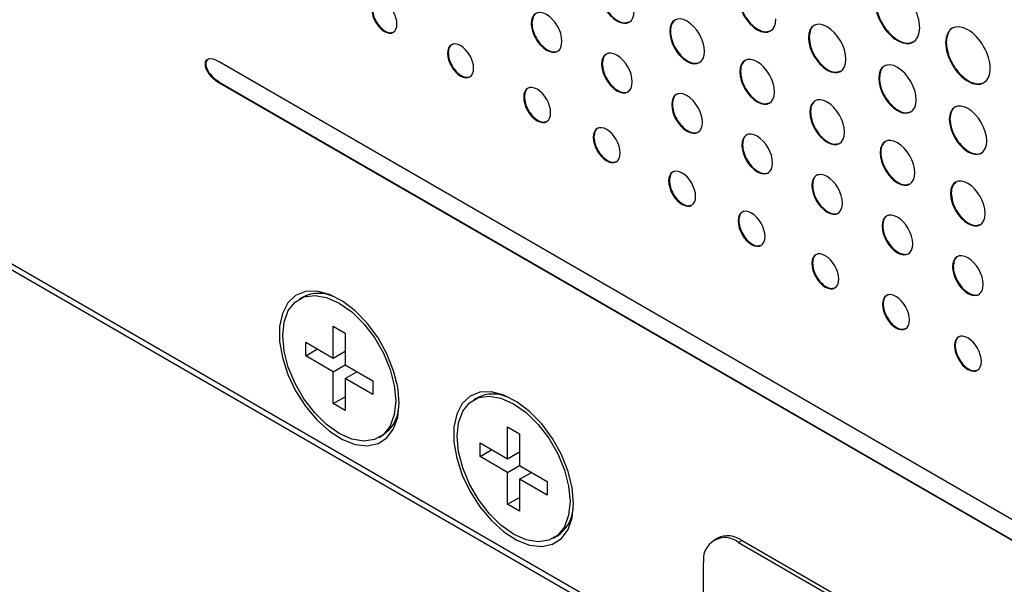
# Model space of a CAD drawing. Header units: millimetres. Extents: x 66 to 413, y 45 to 262.
# Tile 32 of 44: x 332 to 357, y 198 to 212. Entities that reach past the tile are written whole.
import ezdxf

# ---------------------------------------------------------------- set-up
doc = ezdxf.new("R2010")
doc.units = ezdxf.units.MM

msp = doc.modelspace()

# ---------------------------------------------------------------- linework, layer by layer
at = {"color": 7, "linetype": 'Continuous', "lineweight": 25}
for p, q in [((345.152, 212.128), (345.134, 212.118)), ((348.717, 211.928), (348.699, 211.917)), ((352.291, 211.764), (352.273, 211.753)), ((355.822, 211.634), (355.804, 211.624)), ((342.997, 211.361), (342.979, 211.351)), ((376.576, 188.339), (337.1, 211.127)), ((346.964, 211.082), (346.946, 211.072)), ((350.523, 210.885), (350.505, 210.875)), ((354.1, 210.72), (354.082, 210.709)), ((337.118, 210.603), (337.1, 210.593)), ((337.1, 210.593), (376.576, 187.804)), ((337.118, 210.603), (376.594, 187.815)), ((344.958, 210.23), (344.94, 210.219)), ((348.769, 210.04), (348.751, 210.03)), ((352.325, 209.845), (352.307, 209.834)), ((355.917, 209.659), (355.899, 209.649)), ((346.75, 209.195), (346.732, 209.185)), ((350.575, 208.998), (350.557, 208.987)), ((354.134, 208.801), (354.116, 208.79)), ((348.691, 208.075), (348.673, 208.064)), ((352.377, 207.957), (352.359, 207.947)), ((355.948, 207.753), (355.93, 207.743)), ((329.952, 206.972), (349.574, 195.644)), ((350.478, 207.043), (350.46, 207.033)), ((354.185, 206.913), (354.168, 206.903)), ((329.908, 206.842), (349.574, 195.489)), ((352.377, 205.947), (352.359, 205.936)), ((356, 205.866), (355.982, 205.855)), ((339.237, 205.065), (339.161, 205.021)), ((354.195, 204.897), (354.177, 204.887)), ((340.037, 203.504), (340.037, 204.323)), ((340.037, 204.323), (340.343, 204.147)), ((340.343, 204.147), (340.343, 203.328)), ((339.328, 203.914), (340.037, 203.504)), ((339.328, 203.561), (339.328, 203.914)), ((339.328, 203.561), (339.633, 203.737)), ((340.037, 203.504), (340.343, 203.68)), ((356.049, 203.827), (356.031, 203.817)), ((340.037, 203.152), (339.328, 203.561)), ((340.037, 203.152), (340.343, 203.328)), ((340.343, 203.328), (341.052, 202.918)), ((340.037, 202.332), (340.037, 203.152)), ((340.343, 202.975), (340.648, 203.152)), ((340.343, 202.975), (340.343, 202.156)), ((341.052, 202.566), (340.343, 202.975)), ((341.052, 202.918), (341.052, 202.566)), ((340.037, 202.332), (340.343, 202.509)), ((340.343, 202.156), (340.037, 202.332)), ((343.727, 202.473), (343.651, 202.429)), ((344.527, 200.912), (344.527, 201.731)), ((344.527, 201.731), (344.833, 201.555)), ((344.833, 201.555), (344.833, 200.736)), ((341.219, 201.458), (341.294, 201.501)), ((343.818, 201.322), (344.527, 200.912)), ((343.818, 200.969), (343.818, 201.322)), ((343.818, 200.969), (344.123, 201.145)), ((344.527, 200.912), (344.833, 201.088)), ((344.527, 200.559), (343.818, 200.969)), ((344.527, 200.559), (344.833, 200.736)), ((344.527, 199.74), (344.527, 200.559)), ((344.833, 200.736), (345.542, 200.326)), ((344.833, 200.383), (345.138, 200.559)), ((344.833, 200.383), (344.833, 199.564)), ((345.542, 199.974), (344.833, 200.383)), ((345.542, 200.326), (345.542, 199.974)), ((344.527, 199.74), (344.833, 199.916)), ((344.833, 199.564), (344.527, 199.74)), ((345.709, 198.866), (345.784, 198.909)), ((349.927, 198.87), (349.837, 198.818)), ((350.562, 198.807), (350.472, 198.756)), ((350.562, 198.807), (362.236, 192.068)), ((350.472, 198.756), (362.147, 192.016)), ((349.574, 192.637), (349.574, 198.237))]:
    msp.add_line(p, q, dxfattribs=at)
at = {"color": 7, "linetype": 'Continuous', "lineweight": 25, "flags": 128}
for points in [[(341.735, 202.348), (341.698, 202.752), (341.592, 203.179), (341.42, 203.609), (341.19, 204.022), (340.913, 204.398), (340.603, 204.72), (340.274, 204.972), (339.94, 205.144), (339.618, 205.227), (339.323, 205.216), (339.069, 205.114), (338.866, 204.923), (338.726, 204.654), (338.654, 204.319), (338.654, 203.933), (338.726, 203.515), (338.866, 203.084), (339.069, 202.66), (339.323, 202.264), (339.618, 201.913), (339.94, 201.624), (340.274, 201.41), (340.603, 201.282), (340.913, 201.246), (341.19, 201.303), (341.42, 201.45), (341.592, 201.681), (341.698, 201.985), (341.735, 202.348)], [(341.645, 202.4), (341.608, 202.047), (341.501, 201.754), (341.327, 201.536), (341.097, 201.403), (340.821, 201.362), (340.514, 201.415), (340.19, 201.56), (339.866, 201.789), (339.559, 202.09), (339.283, 202.45), (339.053, 202.849), (338.879, 203.267), (338.772, 203.685), (338.735, 204.08), (338.772, 204.432), (338.879, 204.725), (339.053, 204.944), (339.283, 205.077), (339.559, 205.118), (339.866, 205.064), (340.19, 204.92), (340.514, 204.691), (340.821, 204.389), (341.097, 204.029), (341.327, 203.631), (341.501, 203.212), (341.608, 202.795), (341.645, 202.4)], [(346.225, 199.756), (346.189, 200.16), (346.082, 200.587), (345.91, 201.017), (345.68, 201.43), (345.404, 201.806), (345.093, 202.128), (344.764, 202.38), (344.43, 202.552), (344.108, 202.635), (343.813, 202.624), (343.559, 202.522), (343.357, 202.331), (343.216, 202.062), (343.144, 201.727), (343.144, 201.341), (343.216, 200.923), (343.357, 200.492), (343.559, 200.068), (343.813, 199.672), (344.108, 199.321), (344.43, 199.032), (344.764, 198.818), (345.093, 198.69), (345.404, 198.654), (345.68, 198.711), (345.91, 198.858), (346.082, 199.089), (346.189, 199.393), (346.225, 199.756)], [(346.135, 199.808), (346.098, 199.455), (345.991, 199.162), (345.817, 198.944), (345.587, 198.811), (345.311, 198.77), (345.004, 198.823), (344.68, 198.968), (344.356, 199.197), (344.049, 199.498), (343.773, 199.858), (343.543, 200.257), (343.369, 200.675), (343.262, 201.093), (343.225, 201.487), (343.262, 201.84), (343.369, 202.133), (343.543, 202.352), (343.773, 202.485), (344.049, 202.526), (344.356, 202.472), (344.68, 202.328), (345.004, 202.099), (345.311, 201.797), (345.587, 201.437), (345.817, 201.038), (345.991, 200.62), (346.098, 200.203), (346.135, 199.808)]]:
    msp.add_lwpolyline(points, dxfattribs=at)
at = {"color": 7, "linetype": 'Continuous', "lineweight": 25}
for centre, radius, start, end in [((339.663, 204.237), 0.932, 64.5544, 116.1264), ((344.154, 201.645), 0.932, 64.5544, 116.1264), ((340.791, 202.285), 0.932, 303.8701, 355.4383), ((345.281, 199.693), 0.932, 303.8701, 355.4383), ((350.122, 198.326), 0.555, 50.7967, 189.214), ((350.19, 198.288), 0.639, 54.3824, 114.3071)]:
    msp.add_arc(centre, radius, start, end, dxfattribs=at)
for points, knots in [([(346.894, 212.959), (346.894, 212.673), (347.094, 212.327), (347.342, 212.184), (347.589, 212.041), (347.789, 212.157), (347.789, 212.443)], [0, 0, 0, 0, 1, 1, 1, 2, 2, 2, 2]), ([(346.912, 212.97), (346.919, 212.897), (346.932, 212.753), (347.036, 212.523), (347.183, 212.323), (347.359, 212.182), (347.527, 212.118), (347.61, 212.145), (347.646, 212.157)], [0, 0, 0, 0, 0.175734, 0.345294, 0.514848, 0.690535, 0.865987, 1, 1, 1, 1]), ([(355.137, 212.009), (355.137, 212.375), (354.881, 212.82), (354.564, 213.003), (354.246, 213.186), (353.99, 213.037), (353.99, 212.671)], [0, 0, 0, 0, 1, 1, 1, 2, 2, 2, 2]), ([(341.678, 212.103), (341.678, 212.311), (341.532, 212.564), (341.353, 212.668), (341.174, 212.771), (341.029, 212.685), (341.029, 212.477)], [2, 2, 2, 2, 3, 3, 3, 4, 4, 4, 4]), ([(350.471, 212.794), (350.471, 212.486), (350.686, 212.113), (350.953, 211.959), (351.219, 211.805), (351.434, 211.93), (351.434, 212.237)], [2, 2, 2, 2, 3, 3, 3, 4, 4, 4, 4]), ([(350.489, 212.804), (350.496, 212.726), (350.511, 212.571), (350.622, 212.324), (350.78, 212.108), (350.97, 211.956), (351.152, 211.887), (351.242, 211.917), (351.282, 211.93)], [0, 0, 0, 0, 0.175188, 0.34423, 0.513284, 0.688504, 0.863714, 1, 1, 1, 1]), ([(341.029, 212.477), (341.029, 212.269), (341.174, 212.016), (341.353, 211.912), (341.532, 211.809), (341.678, 211.894), (341.678, 212.103)], [0, 0, 0, 0, 1, 1, 1, 2, 2, 2, 2]), ([(341.047, 212.488), (341.052, 212.434), (341.062, 212.33), (341.137, 212.162), (341.243, 212.016), (341.371, 211.914), (341.489, 211.868), (341.547, 211.887), (341.57, 211.895)], [0, 0, 0, 0, 0.179068, 0.351591, 0.523588, 0.701184, 0.878983, 1, 1, 1, 1]), ([(345.926, 211.661), (345.926, 211.913), (345.748, 212.22), (345.53, 212.347), (345.311, 212.473), (345.134, 212.37), (345.134, 212.118)], [2, 2, 2, 2, 3, 3, 3, 4, 4, 4, 4]), ([(353.99, 212.671), (353.99, 212.305), (354.246, 211.861), (354.564, 211.678), (354.881, 211.495), (355.137, 211.643), (355.137, 212.009)], [2, 2, 2, 2, 3, 3, 3, 4, 4, 4, 4]), ([(354.008, 212.682), (354.017, 212.588), (354.034, 212.405), (354.167, 212.11), (354.355, 211.853), (354.581, 211.672), (354.8, 211.589), (354.909, 211.626), (354.958, 211.642)], [0, 0, 0, 0, 0.174191, 0.342352, 0.510557, 0.6849, 0.859211, 1, 1, 1, 1]), ([(345.298, 212.391), (345.287, 212.389), (345.234, 212.381), (345.172, 212.295), (345.159, 212.184), (345.152, 212.128)], [0, 0, 0, 0, 0.1040935, 0.5442125, 1, 1, 1, 1]), ([(349.594, 211.401), (349.594, 211.686), (349.394, 212.033), (349.147, 212.175), (348.899, 212.318), (348.699, 212.203), (348.699, 211.917)], [2, 2, 2, 2, 3, 3, 3, 4, 4, 4, 4]), ([(345.134, 212.118), (345.134, 211.865), (345.311, 211.559), (345.53, 211.432), (345.748, 211.306), (345.926, 211.408), (345.926, 211.661)], [0, 0, 0, 0, 1, 1, 1, 2, 2, 2, 2]), ([(345.152, 212.128), (345.158, 212.064), (345.17, 211.937), (345.262, 211.734), (345.391, 211.557), (345.548, 211.43), (345.702, 211.38), (345.808, 211.388), (345.841, 211.43), (345.848, 211.438)], [0, 0, 0, 0, 0.163333, 0.32093, 0.478504, 0.641706, 0.80503, 0.962658, 1, 1, 1, 1]), ([(348.828, 212.194), (348.799, 212.17), (348.733, 212.112), (348.723, 211.994), (348.717, 211.928)], [0, 0, 0, 0, 0.432888, 1, 1, 1, 1]), ([(353.237, 211.197), (353.237, 211.505), (353.021, 211.878), (352.755, 212.032), (352.488, 212.186), (352.273, 212.061), (352.273, 211.753)], [0, 0, 0, 0, 1, 1, 1, 2, 2, 2, 2]), ([(352.462, 212.082), (352.452, 212.08), (352.389, 212.071), (352.315, 211.966), (352.299, 211.832), (352.291, 211.764)], [0, 0, 0, 0, 0.086936, 0.535279, 1, 1, 1, 1]), ([(356.952, 210.961), (356.952, 211.328), (356.695, 211.772), (356.378, 211.955), (356.061, 212.138), (355.804, 211.99), (355.804, 211.624)], [0, 0, 0, 0, 1, 1, 1, 2, 2, 2, 2]), ([(356.02, 212.012), (356.01, 212.01), (355.938, 211.999), (355.851, 211.875), (355.832, 211.715), (355.822, 211.634)], [0, 0, 0, 0, 0.074202, 0.528801, 1, 1, 1, 1]), ([(348.699, 211.917), (348.699, 211.632), (348.899, 211.285), (349.147, 211.142), (349.394, 210.999), (349.594, 211.115), (349.594, 211.401)], [0, 0, 0, 0, 1, 1, 1, 2, 2, 2, 2]), ([(348.717, 211.928), (348.724, 211.855), (348.737, 211.711), (348.841, 211.481), (348.988, 211.281), (349.164, 211.14), (349.332, 211.076), (349.415, 211.103), (349.451, 211.115)], [0, 0, 0, 0, 0.17574, 0.345299, 0.514842, 0.690505, 0.865985, 1, 1, 1, 1]), ([(352.273, 211.753), (352.273, 211.446), (352.488, 211.073), (352.755, 210.919), (353.021, 210.765), (353.237, 210.889), (353.237, 211.197)], [2, 2, 2, 2, 3, 3, 3, 4, 4, 4, 4]), ([(352.291, 211.764), (352.298, 211.685), (352.313, 211.531), (352.424, 211.284), (352.582, 211.068), (352.772, 210.916), (352.954, 210.847), (353.044, 210.876), (353.084, 210.889)], [0, 0, 0, 0, 0.17519, 0.34423, 0.513279, 0.688498, 0.863712, 1, 1, 1, 1]), ([(343.651, 210.963), (343.651, 211.179), (343.501, 211.441), (343.315, 211.548), (343.13, 211.655), (342.979, 211.567), (342.979, 211.351)], [2, 2, 2, 2, 3, 3, 3, 4, 4, 4, 4]), ([(343.127, 211.587), (343.116, 211.586), (343.069, 211.579), (343.014, 211.504), (343.003, 211.41), (342.997, 211.361)], [0, 0, 0, 0, 0.123137, 0.553599, 1, 1, 1, 1]), ([(355.804, 211.624), (355.804, 211.258), (356.061, 210.813), (356.378, 210.63), (356.695, 210.447), (356.952, 210.596), (356.952, 210.961)], [2, 2, 2, 2, 3, 3, 3, 4, 4, 4, 4]), ([(355.822, 211.634), (355.831, 211.541), (355.848, 211.357), (355.981, 211.063), (356.169, 210.806), (356.395, 210.625), (356.614, 210.542), (356.723, 210.578), (356.772, 210.594)], [0, 0, 0, 0, 0.1741897, 0.3423465, 0.5105495, 0.6849014, 0.8592119, 1, 1, 1, 1]), ([(336.84, 211.209), (336.824, 211.203), (336.792, 211.191), (336.762, 211.145), (336.751, 211.083), (336.762, 211.007), (336.794, 210.924), (336.858, 210.82), (336.969, 210.7), (337.065, 210.638), (337.118, 210.603)], [0, 0, 0, 0, 0.095221, 0.189445, 0.277872, 0.366299, 0.460526, 0.566074, 0.75629, 1, 1, 1, 1]), ([(342.979, 211.351), (342.979, 211.135), (343.13, 210.873), (343.315, 210.766), (343.501, 210.659), (343.651, 210.747), (343.651, 210.963)], [0, 0, 0, 0, 1, 1, 1, 2, 2, 2, 2]), ([(342.997, 211.361), (343.003, 211.306), (343.013, 211.198), (343.09, 211.025), (343.201, 210.874), (343.333, 210.768), (343.456, 210.72), (343.516, 210.74), (343.54, 210.748)], [0, 0, 0, 0, 0.178768, 0.351027, 0.522799, 0.700221, 0.877753, 1, 1, 1, 1]), ([(347.737, 210.615), (347.737, 210.867), (347.56, 211.175), (347.341, 211.301), (347.123, 211.427), (346.946, 211.324), (346.946, 211.072)], [2, 2, 2, 2, 3, 3, 3, 4, 4, 4, 4]), ([(347.109, 211.345), (347.099, 211.343), (347.046, 211.335), (346.983, 211.249), (346.97, 211.139), (346.964, 211.082)], [0, 0, 0, 0, 0.1040935, 0.5442125, 1, 1, 1, 1]), ([(351.4, 210.358), (351.4, 210.643), (351.2, 210.99), (350.953, 211.133), (350.705, 211.276), (350.505, 211.16), (350.505, 210.875)], [2, 2, 2, 2, 3, 3, 3, 4, 4, 4, 4]), ([(346.946, 211.072), (346.946, 210.819), (347.123, 210.513), (347.341, 210.387), (347.56, 210.26), (347.737, 210.362), (347.737, 210.615)], [0, 0, 0, 0, 1, 1, 1, 2, 2, 2, 2]), ([(346.964, 211.082), (346.97, 211.018), (346.982, 210.891), (347.073, 210.688), (347.203, 210.512), (347.36, 210.384), (347.513, 210.334), (347.62, 210.342), (347.653, 210.384), (347.66, 210.392)], [0, 0, 0, 0, 0.163333, 0.32093, 0.478504, 0.641706, 0.80503, 0.962658, 1, 1, 1, 1]), ([(350.634, 211.152), (350.605, 211.127), (350.539, 211.069), (350.529, 210.952), (350.523, 210.885)], [0, 0, 0, 0, 0.432901, 1, 1, 1, 1]), ([(355.046, 210.153), (355.046, 210.46), (354.83, 210.834), (354.564, 210.988), (354.297, 211.141), (354.082, 211.017), (354.082, 210.709)], [0, 0, 0, 0, 1, 1, 1, 2, 2, 2, 2]), ([(354.27, 211.038), (354.26, 211.036), (354.198, 211.026), (354.124, 210.922), (354.108, 210.788), (354.1, 210.72)], [0, 0, 0, 0, 0.086874, 0.535255, 1, 1, 1, 1]), ([(350.505, 210.875), (350.505, 210.589), (350.705, 210.242), (350.953, 210.099), (351.2, 209.957), (351.4, 210.072), (351.4, 210.358)], [0, 0, 0, 0, 1, 1, 1, 2, 2, 2, 2]), ([(350.523, 210.885), (350.53, 210.812), (350.543, 210.669), (350.647, 210.439), (350.794, 210.239), (350.97, 210.098), (351.138, 210.033), (351.221, 210.061), (351.257, 210.072)], [0, 0, 0, 0, 0.175737, 0.345292, 0.514833, 0.690507, 0.865986, 1, 1, 1, 1]), ([(354.082, 210.709), (354.082, 210.402), (354.297, 210.028), (354.564, 209.875), (354.83, 209.721), (355.046, 209.845), (355.046, 210.153)], [2, 2, 2, 2, 3, 3, 3, 4, 4, 4, 4]), ([(354.1, 210.72), (354.107, 210.641), (354.122, 210.487), (354.233, 210.239), (354.391, 210.024), (354.581, 209.872), (354.763, 209.802), (354.853, 209.832), (354.893, 209.845)], [0, 0, 0, 0, 0.175186, 0.344227, 0.513282, 0.688509, 0.86371, 1, 1, 1, 1]), ([(345.634, 209.818), (345.634, 210.041), (345.479, 210.313), (345.287, 210.423), (345.095, 210.534), (344.94, 210.442), (344.94, 210.219)], [0, 0, 0, 0, 1, 1, 1, 2, 2, 2, 2]), ([(345.09, 210.463), (345.08, 210.462), (345.031, 210.454), (344.975, 210.377), (344.964, 210.279), (344.958, 210.23)], [0, 0, 0, 0, 0.120636, 0.55237, 1, 1, 1, 1]), ([(344.94, 210.219), (344.94, 209.996), (345.095, 209.726), (345.287, 209.615), (345.479, 209.504), (345.634, 209.595), (345.634, 209.818)], [2, 2, 2, 2, 3, 3, 3, 4, 4, 4, 4]), ([(344.958, 210.23), (344.963, 210.173), (344.974, 210.061), (345.054, 209.882), (345.168, 209.726), (345.304, 209.616), (345.432, 209.567), (345.494, 209.587), (345.52, 209.596)], [0, 0, 0, 0, 0.178468, 0.350342, 0.521691, 0.698766, 0.876016, 1, 1, 1, 1]), ([(349.542, 209.573), (349.542, 209.825), (349.365, 210.133), (349.146, 210.259), (348.928, 210.385), (348.751, 210.282), (348.751, 210.03)], [2, 2, 2, 2, 3, 3, 3, 4, 4, 4, 4]), ([(348.914, 210.303), (348.904, 210.301), (348.851, 210.293), (348.788, 210.207), (348.775, 210.097), (348.769, 210.04)], [0, 0, 0, 0, 0.1041959, 0.5442518, 1, 1, 1, 1]), ([(353.202, 209.318), (353.202, 209.603), (353.002, 209.95), (352.755, 210.092), (352.508, 210.235), (352.307, 210.12), (352.307, 209.834)], [2, 2, 2, 2, 3, 3, 3, 4, 4, 4, 4]), ([(348.751, 210.03), (348.751, 209.777), (348.928, 209.471), (349.146, 209.345), (349.365, 209.218), (349.542, 209.32), (349.542, 209.573)], [0, 0, 0, 0, 1, 1, 1, 2, 2, 2, 2]), ([(348.769, 210.04), (348.775, 209.976), (348.787, 209.849), (348.878, 209.646), (349.007, 209.47), (349.165, 209.342), (349.318, 209.292), (349.425, 209.3), (349.458, 209.342), (349.464, 209.35)], [0, 0, 0, 0, 0.163326, 0.320909, 0.47846, 0.64164, 0.804997, 0.962636, 1, 1, 1, 1]), ([(352.436, 210.112), (352.407, 210.087), (352.341, 210.029), (352.331, 209.911), (352.325, 209.845)], [0, 0, 0, 0, 0.432901, 1, 1, 1, 1]), ([(356.863, 209.092), (356.863, 209.4), (356.647, 209.773), (356.114, 210.081), (355.899, 209.956), (355.899, 209.649)], [2, 2, 2, 2, 3, 3, 4, 4, 4, 4]), ([(356.088, 209.977), (356.078, 209.976), (356.015, 209.966), (355.941, 209.862), (355.925, 209.727), (355.917, 209.659)], [0, 0, 0, 0, 0.087133, 0.535414, 1, 1, 1, 1]), ([(352.307, 209.834), (352.307, 209.549), (352.508, 209.202), (352.755, 209.059), (353.002, 208.916), (353.202, 209.032), (353.202, 209.318)], [0, 0, 0, 0, 1, 1, 1, 2, 2, 2, 2]), ([(352.325, 209.845), (352.332, 209.772), (352.346, 209.628), (352.449, 209.398), (352.596, 209.198), (352.772, 209.057), (352.94, 208.993), (353.023, 209.02), (353.059, 209.032)], [0, 0, 0, 0, 0.175737, 0.345292, 0.514833, 0.690507, 0.865986, 1, 1, 1, 1]), ([(347.427, 208.784), (347.427, 209.007), (347.271, 209.278), (347.079, 209.389), (346.888, 209.499), (346.732, 209.407), (346.732, 209.185)], [0, 0, 0, 0, 1, 1, 1, 2, 2, 2, 2]), ([(346.883, 209.428), (346.872, 209.427), (346.824, 209.42), (346.767, 209.342), (346.756, 209.245), (346.75, 209.195)], [0, 0, 0, 0, 0.1205231, 0.5523285, 1, 1, 1, 1]), ([(355.899, 209.649), (355.899, 209.341), (356.114, 208.968), (356.647, 208.66), (356.863, 208.785), (356.863, 209.092)], [0, 0, 0, 0, 1, 1, 2, 2, 2, 2]), ([(355.917, 209.659), (355.924, 209.58), (355.939, 209.426), (356.05, 209.179), (356.208, 208.964), (356.4, 208.808), (356.586, 208.748), (356.714, 208.756), (356.753, 208.805), (356.76, 208.813)], [0, 0, 0, 0, 0.164395, 0.323029, 0.481685, 0.64615, 0.810614, 0.969271, 1, 1, 1, 1]), ([(346.732, 209.185), (346.732, 208.961), (346.888, 208.691), (347.079, 208.58), (347.271, 208.47), (347.427, 208.561), (347.427, 208.784)], [2, 2, 2, 2, 3, 3, 3, 4, 4, 4, 4]), ([(346.75, 209.195), (346.755, 209.138), (346.766, 209.026), (346.846, 208.847), (346.96, 208.691), (347.097, 208.581), (347.225, 208.532), (347.287, 208.552), (347.312, 208.561)], [0, 0, 0, 0, 0.1784638, 0.350346, 0.521707, 0.6987768, 0.8760207, 1, 1, 1, 1]), ([(351.348, 208.53), (351.348, 208.783), (351.171, 209.09), (350.952, 209.216), (350.734, 209.342), (350.557, 209.24), (350.557, 208.987)], [2, 2, 2, 2, 3, 3, 3, 4, 4, 4, 4]), ([(350.72, 209.26), (350.71, 209.259), (350.657, 209.251), (350.594, 209.164), (350.581, 209.054), (350.575, 208.998)], [0, 0, 0, 0, 0.1041815, 0.5442458, 1, 1, 1, 1]), ([(355.011, 208.273), (355.011, 208.559), (354.811, 208.906), (354.564, 209.048), (354.316, 209.191), (354.116, 209.076), (354.116, 208.79)], [2, 2, 2, 2, 3, 3, 3, 4, 4, 4, 4]), ([(350.557, 208.987), (350.557, 208.735), (350.734, 208.428), (350.952, 208.302), (351.171, 208.176), (351.348, 208.278), (351.348, 208.53)], [0, 0, 0, 0, 1, 1, 1, 2, 2, 2, 2]), ([(350.575, 208.998), (350.581, 208.933), (350.593, 208.807), (350.684, 208.603), (350.813, 208.427), (350.971, 208.299), (351.124, 208.25), (351.231, 208.257), (351.264, 208.299), (351.27, 208.307)], [0, 0, 0, 0, 0.163336, 0.320929, 0.478494, 0.641694, 0.805043, 0.962674, 1, 1, 1, 1]), ([(354.245, 209.067), (354.216, 209.042), (354.149, 208.985), (354.14, 208.867), (354.134, 208.801)], [0, 0, 0, 0, 0.432849, 1, 1, 1, 1]), ([(354.116, 208.79), (354.116, 208.504), (354.316, 208.158), (354.564, 208.015), (354.811, 207.872), (355.011, 207.988), (355.011, 208.273)], [0, 0, 0, 0, 1, 1, 1, 2, 2, 2, 2]), ([(354.134, 208.801), (354.141, 208.728), (354.154, 208.584), (354.258, 208.354), (354.405, 208.154), (354.581, 208.013), (354.749, 207.949), (354.832, 207.976), (354.868, 207.988)], [0, 0, 0, 0, 0.1757344, 0.3452942, 0.5148481, 0.6905347, 0.8659868, 1, 1, 1, 1]), ([(349.367, 207.663), (349.367, 207.886), (349.212, 208.157), (349.02, 208.268), (348.829, 208.379), (348.673, 208.287), (348.673, 208.064)], [0, 0, 0, 0, 1, 1, 1, 2, 2, 2, 2]), ([(348.824, 208.308), (348.813, 208.306), (348.765, 208.299), (348.708, 208.222), (348.697, 208.124), (348.691, 208.075)], [0, 0, 0, 0, 0.120587, 0.552354, 1, 1, 1, 1]), ([(353.15, 207.49), (353.15, 207.742), (352.973, 208.05), (352.755, 208.176), (352.536, 208.302), (352.359, 208.199), (352.359, 207.947)], [2, 2, 2, 2, 3, 3, 3, 4, 4, 4, 4]), ([(352.522, 208.22), (352.512, 208.218), (352.459, 208.21), (352.396, 208.124), (352.383, 208.014), (352.377, 207.957)], [0, 0, 0, 0, 0.104181, 0.544246, 1, 1, 1, 1]), ([(356.825, 207.226), (356.825, 207.511), (356.625, 207.858), (356.378, 208.001), (356.131, 208.144), (355.93, 208.028), (355.93, 207.743)], [2, 2, 2, 2, 3, 3, 3, 4, 4, 4, 4]), ([(348.673, 208.064), (348.673, 207.841), (348.829, 207.571), (349.02, 207.46), (349.212, 207.349), (349.367, 207.44), (349.367, 207.663)], [2, 2, 2, 2, 3, 3, 3, 4, 4, 4, 4]), ([(348.691, 208.075), (348.696, 208.018), (348.707, 207.906), (348.787, 207.727), (348.901, 207.571), (349.037, 207.461), (349.165, 207.412), (349.228, 207.432), (349.253, 207.44)], [0, 0, 0, 0, 0.1784592, 0.3503313, 0.5216727, 0.6987124, 0.8759872, 1, 1, 1, 1]), ([(352.359, 207.947), (352.359, 207.694), (352.536, 207.388), (352.755, 207.262), (352.973, 207.135), (353.15, 207.237), (353.15, 207.49)], [0, 0, 0, 0, 1, 1, 1, 2, 2, 2, 2]), ([(352.377, 207.957), (352.383, 207.893), (352.395, 207.766), (352.486, 207.563), (352.616, 207.387), (352.773, 207.259), (352.926, 207.209), (353.033, 207.217), (353.066, 207.259), (353.073, 207.267)], [0, 0, 0, 0, 0.163336, 0.320929, 0.478494, 0.641694, 0.805043, 0.962674, 1, 1, 1, 1]), ([(356.059, 208.02), (356.03, 207.995), (355.964, 207.937), (355.954, 207.82), (355.948, 207.753)], [0, 0, 0, 0, 0.432864, 1, 1, 1, 1]), ([(355.93, 207.743), (355.93, 207.457), (356.131, 207.11), (356.378, 206.967), (356.625, 206.825), (356.825, 206.94), (356.825, 207.226)], [0, 0, 0, 0, 1, 1, 1, 2, 2, 2, 2]), ([(355.948, 207.753), (355.955, 207.68), (355.969, 207.537), (356.072, 207.307), (356.219, 207.107), (356.395, 206.966), (356.563, 206.901), (356.647, 206.929), (356.682, 206.94)], [0, 0, 0, 0, 0.175733, 0.345288, 0.514836, 0.690519, 0.865973, 1, 1, 1, 1]), ([(351.154, 206.632), (351.154, 206.855), (350.998, 207.126), (350.807, 207.237), (350.615, 207.347), (350.46, 207.256), (350.46, 207.033)], [0, 0, 0, 0, 1, 1, 1, 2, 2, 2, 2]), ([(350.61, 207.277), (350.6, 207.275), (350.551, 207.268), (350.495, 207.191), (350.483, 207.093), (350.478, 207.043)], [0, 0, 0, 0, 0.120555, 0.552342, 1, 1, 1, 1]), ([(354.959, 206.446), (354.959, 206.698), (354.782, 207.005), (354.563, 207.132), (354.345, 207.258), (354.168, 207.155), (354.168, 206.903)], [2, 2, 2, 2, 3, 3, 3, 4, 4, 4, 4]), ([(354.331, 207.176), (354.321, 207.174), (354.268, 207.166), (354.205, 207.08), (354.192, 206.969), (354.185, 206.913)], [0, 0, 0, 0, 0.104094, 0.544213, 1, 1, 1, 1]), ([(350.46, 207.033), (350.46, 206.81), (350.615, 206.539), (350.807, 206.429), (350.998, 206.318), (351.154, 206.409), (351.154, 206.632)], [2, 2, 2, 2, 3, 3, 3, 4, 4, 4, 4]), ([(350.478, 207.043), (350.483, 206.986), (350.493, 206.875), (350.574, 206.695), (350.687, 206.539), (350.824, 206.43), (350.952, 206.38), (351.014, 206.401), (351.04, 206.409)], [0, 0, 0, 0, 0.178462, 0.350339, 0.521688, 0.698733, 0.875998, 1, 1, 1, 1]), ([(354.168, 206.903), (354.168, 206.65), (354.345, 206.344), (354.563, 206.217), (354.782, 206.091), (354.959, 206.193), (354.959, 206.446)], [0, 0, 0, 0, 1, 1, 1, 2, 2, 2, 2]), ([(354.185, 206.913), (354.192, 206.849), (354.204, 206.722), (354.295, 206.519), (354.424, 206.342), (354.582, 206.215), (354.735, 206.165), (354.842, 206.173), (354.875, 206.215), (354.881, 206.223)], [0, 0, 0, 0, 0.163333, 0.32093, 0.478504, 0.641706, 0.80503, 0.962658, 1, 1, 1, 1]), ([(353.053, 205.536), (353.053, 205.758), (352.898, 206.03), (352.706, 206.14), (352.514, 206.251), (352.359, 206.159), (352.359, 205.936)], [0, 0, 0, 0, 1, 1, 1, 2, 2, 2, 2]), ([(352.509, 206.18), (352.499, 206.179), (352.45, 206.171), (352.394, 206.094), (352.383, 205.997), (352.377, 205.947)], [0, 0, 0, 0, 0.120523, 0.552328, 1, 1, 1, 1]), ([(356.774, 205.398), (356.774, 205.651), (356.596, 205.958), (356.378, 206.084), (356.159, 206.21), (355.982, 206.108), (355.982, 205.855)], [2, 2, 2, 2, 3, 3, 3, 4, 4, 4, 4]), ([(356.146, 206.128), (356.135, 206.127), (356.082, 206.119), (356.02, 206.032), (356.007, 205.922), (356, 205.866)], [0, 0, 0, 0, 0.104108, 0.544219, 1, 1, 1, 1]), ([(352.359, 205.936), (352.359, 205.713), (352.514, 205.443), (352.706, 205.332), (352.898, 205.221), (353.053, 205.312), (353.053, 205.536)], [2, 2, 2, 2, 3, 3, 3, 4, 4, 4, 4]), ([(352.377, 205.947), (352.382, 205.89), (352.393, 205.778), (352.473, 205.599), (352.587, 205.443), (352.723, 205.333), (352.851, 205.284), (352.913, 205.304), (352.939, 205.313)], [0, 0, 0, 0, 0.178464, 0.350346, 0.521707, 0.698777, 0.876021, 1, 1, 1, 1]), ([(356, 205.866), (356.006, 205.801), (356.018, 205.675), (356.11, 205.471), (356.239, 205.295), (356.396, 205.167), (356.55, 205.118), (356.656, 205.125), (356.689, 205.167), (356.696, 205.175)], [0, 0, 0, 0, 0.163332, 0.320927, 0.478497, 0.641689, 0.805022, 0.962652, 1, 1, 1, 1]), ([(355.982, 205.855), (355.982, 205.603), (356.159, 205.296), (356.378, 205.17), (356.596, 205.044), (356.774, 205.146), (356.774, 205.398)], [0, 0, 0, 0, 1, 1, 1, 2, 2, 2, 2]), ([(354.872, 204.486), (354.872, 204.709), (354.716, 204.98), (354.524, 205.091), (354.333, 205.201), (354.177, 205.109), (354.177, 204.887)], [0, 0, 0, 0, 1, 1, 1, 2, 2, 2, 2]), ([(354.328, 205.13), (354.317, 205.129), (354.269, 205.122), (354.213, 205.044), (354.201, 204.947), (354.195, 204.897)], [0, 0, 0, 0, 0.120507, 0.552322, 1, 1, 1, 1]), ([(354.177, 204.887), (354.177, 204.663), (354.333, 204.393), (354.524, 204.282), (354.716, 204.172), (354.872, 204.263), (354.872, 204.486)], [2, 2, 2, 2, 3, 3, 3, 4, 4, 4, 4]), ([(354.195, 204.897), (354.201, 204.84), (354.211, 204.728), (354.291, 204.549), (354.405, 204.393), (354.542, 204.283), (354.67, 204.234), (354.732, 204.254), (354.757, 204.263)], [0, 0, 0, 0, 0.178465, 0.350349, 0.521716, 0.698798, 0.87604, 1, 1, 1, 1]), ([(356.725, 203.416), (356.725, 203.639), (356.569, 203.91), (356.378, 204.021), (356.186, 204.131), (356.031, 204.04), (356.031, 203.817)], [0, 0, 0, 0, 1, 1, 1, 2, 2, 2, 2]), ([(356.181, 204.061), (356.171, 204.059), (356.122, 204.052), (356.066, 203.975), (356.054, 203.877), (356.049, 203.827)], [0, 0, 0, 0, 0.120539, 0.552334, 1, 1, 1, 1]), ([(356.031, 203.817), (356.031, 203.594), (356.186, 203.323), (356.378, 203.213), (356.569, 203.102), (356.725, 203.193), (356.725, 203.416)], [2, 2, 2, 2, 3, 3, 3, 4, 4, 4, 4]), ([(356.049, 203.827), (356.054, 203.77), (356.064, 203.658), (356.145, 203.479), (356.258, 203.323), (356.395, 203.214), (356.523, 203.164), (356.585, 203.185), (356.611, 203.193)], [0, 0, 0, 0, 0.178462, 0.350341, 0.521701, 0.698778, 0.876021, 1, 1, 1, 1])]:
    msp.add_open_spline(points, degree=3, knots=knots, dxfattribs=at)
msp.add_open_spline([(337.1, 211.127), (336.615, 211.407), (336.615, 210.873), (337.1, 210.593)], degree=3, dxfattribs=at)

doc.saveas('drawing.dxf')
